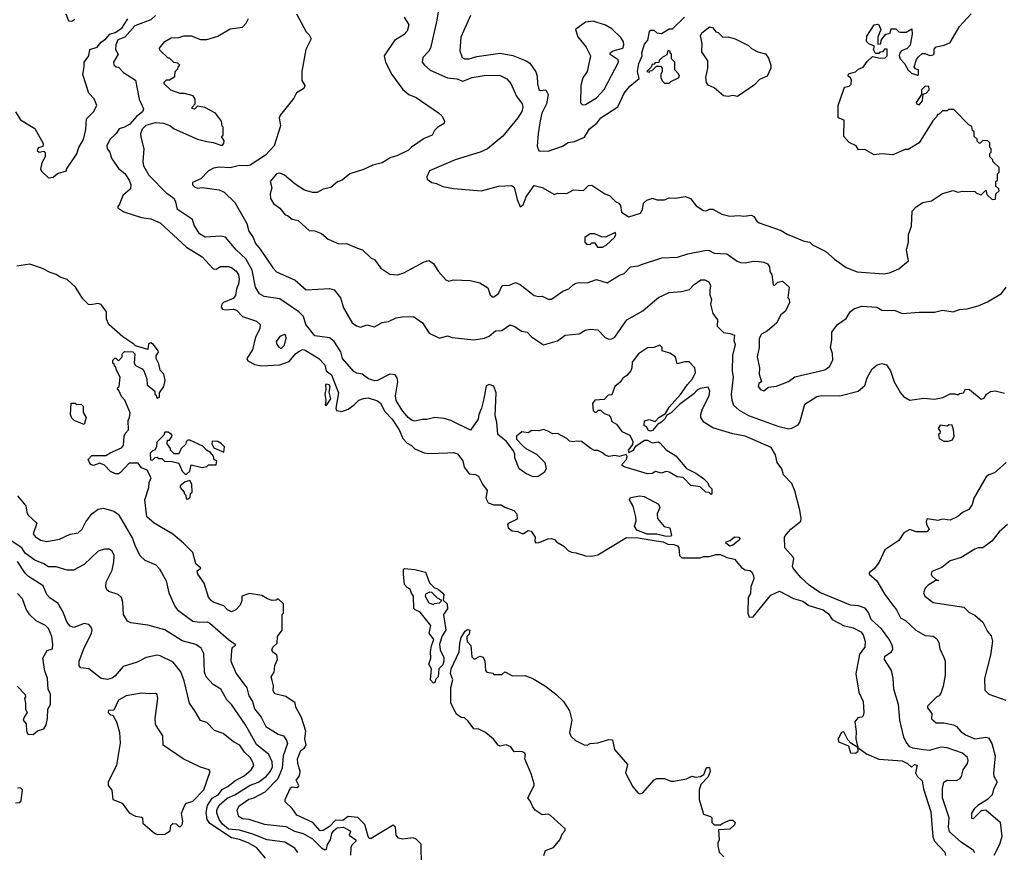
# Model space of a CAD drawing. Extents: x 1793424 to 1900092, y 321114 to 470632.
# Tile 171 of 256: x 1861689 to 1868034, y 411804 to 417168. Entities that reach past the tile are written whole.
import ezdxf

# ---------------------------------------------------------------- set-up
doc = ezdxf.new("R2010")
doc.units = 0

msp = doc.modelspace()

# ---------------------------------------------------------------- linework, layer by layer
at = {"layer": '0CON05XD'}
for points in [[(1864390, 417245), (1864377.5, 417165), (1864335.8, 416985), (1864325.6, 416964.4), (1864286.4, 416923.6), (1864283.3, 416895), (1864296.7, 416875), (1864335, 416843.3), (1864445, 416794.3), (1864506.6, 416786.6), (1864545, 416772.2), (1864604.4, 416795.6), (1864695, 416810.8), (1864785, 416808), (1864827.9, 416787.9), (1864855, 416756.7), (1864891.2, 416675), (1864926.2, 416625), (1864931.2, 416605), (1864925, 416577.5), (1864898.8, 416535), (1864801.7, 416418.3), (1864704.3, 416335.7), (1864656.7, 416315), (1864495, 416264.3), (1864330, 416195), (1864312.5, 416155), (1864315, 416140), (1864345, 416118.8), (1864375, 416113.3), (1864415, 416093.3), (1864485, 416081.2), (1864665, 416066.2), (1864775, 416096), (1864859.3, 416099.3), (1864875, 416090), (1864895, 416010), (1864915, 415962.5), (1864932.5, 415975), (1864953, 416027), (1865005, 416100), (1865055, 416087.5), (1865135, 416042.5), (1865155, 416050), (1865215, 416047.5), (1865258.3, 416071.7), (1865321.7, 416068.3), (1865355, 416100), (1865375, 416102.5), (1865460, 416045), (1865490, 416035), (1865530, 415995), (1865550, 415985), (1865561.7, 415971.7), (1865567, 415927), (1865615, 415897.5), (1865688.8, 415921.2), (1865703.3, 415945), (1865710, 415985), (1865730, 416005), (1865757, 416013), (1865765, 416017.5), (1865797, 416007), (1865845, 416007.5), (1865875, 416020), (1865915, 416018.8), (1865978.3, 416028.3), (1866012.5, 416015), (1866048.8, 415968.8), (1866095, 415938.8), (1866115, 415936.7), (1866135, 415946.7), (1866155, 415946.7), (1866214.2, 415914.2), (1866265, 415902.5), (1866325, 415906.2), (1866355, 415901.2), (1866405, 415908.8), (1866420, 415900), (1866439.7, 415869.7), (1866455, 415859.2), (1866595, 415810), (1866635, 415785.8), (1866745, 415741.2), (1866780, 415735), (1866797.7, 415717.7), (1866884.4, 415674.4), (1866938.8, 415625), (1867015, 415572), (1867085, 415543.8), (1867255, 415530), (1867295, 415537.5), (1867355, 415562.5), (1867417.5, 415615), (1867403.3, 415685), (1867406.2, 415693.8), (1867416.2, 415735), (1867416.7, 415785), (1867437, 415837), (1867440, 415935), (1867467, 415963), (1867509.3, 415990.7), (1867565, 416001.2), (1867635, 416047.5), (1867705, 416067.5), (1867735, 416057.5), (1867765, 416062.5), (1867845, 416060), (1867855, 416050), (1867885, 416040), (1867915, 416070), (1867921.7, 416041.7), (1867955, 416010), (1867978.3, 416011.7), (1867980, 416045), (1868000, 416065), (1867998.3, 416078.3), (1867980, 416095), (1867980, 416125), (1867990, 416135), (1867990, 416175), (1868000, 416185), (1868000, 416215), (1867960, 416255), (1867960, 416265), (1867940, 416285), (1867940, 416305), (1867950, 416315), (1867950, 416335), (1867940, 416345), (1867940, 416375), (1867927, 416387), (1867895, 416390), (1867878.3, 416371.7), (1867871.7, 416371.7), (1867860, 416385), (1867858.3, 416398.3), (1867840, 416415), (1867840, 416445), (1867830, 416455), (1867825, 416480), (1867805, 416490), (1867708.3, 416588.3), (1867675, 416590), (1867665, 416580), (1867635, 416580), (1867615, 416560), (1867603.6, 416556.4), (1867600, 416545), (1867573, 416517), (1867486.4, 416373.6), (1867415, 416332.5), (1867395, 416332.5), (1867315, 416297.5), (1867245, 416303.3), (1867195, 416297.5), (1867135, 416332.5), (1867095, 416330), (1867080, 416355), (1867035, 416377.5), (1867000, 416415), (1867001.7, 416521.7), (1866962.5, 416535), (1866963.8, 416615), (1866997, 416713), (1867005, 416732.5), (1867035, 416738.8), (1867048, 416752), (1867049.3, 416779.3), (1867043, 416793), (1867027.5, 416805), (1867030.7, 416819.3), (1867075, 416832.5), (1867095, 416850), (1867125, 416862.5), (1867150.7, 416899.3), (1867185, 416930), (1867235, 416920), (1867267, 416923), (1867280, 416935), (1867278.3, 416978.3), (1867261.7, 416978.3), (1867248.3, 416961.7), (1867231.7, 416958.3), (1867225, 416950), (1867205, 416950), (1867190, 416975), (1867198.3, 416998.3), (1867161.7, 417011.7), (1867146.7, 417026.7), (1867148.3, 417061.7), (1867195.9, 417134.1), (1867215, 417138.8), (1867225, 417133.8), (1867238, 417105), (1867218.8, 417055), (1867220, 417010), (1867238.3, 417011.7), (1867240, 417035), (1867270, 417075), (1867298.3, 417081.7), (1867305, 417110), (1867335, 417110), (1867355, 417090), (1867365, 417087.5), (1867401.7, 417088.3), (1867438.3, 417108.3), (1867440, 417075), (1867427, 417003), (1867408.3, 416981.7), (1867371.7, 416968.3), (1867360, 416955), (1867357.5, 416935), (1867362.5, 416915), (1867390, 416885), (1867415, 416842.5), (1867435, 416822.5), (1867475, 416810), (1867480, 416815), (1867480, 416845), (1867461.7, 416851.7), (1867452.5, 416865), (1867468.3, 416911.7), (1867480.7, 416929.3), (1867505, 416950), (1867525, 416950), (1867555, 416937.5), (1867575, 416942.5), (1867581.7, 416948.3), (1867583, 416977), (1867595, 416992.5), (1867647, 417003), (1867685, 417020), (1867746.2, 417125), (1867820, 417205)], [(1862045, 417170), (1862025, 417156.7), (1862005, 417157.5), (1861987.5, 417202.5)], [(1862565, 417195.8), (1862535, 417166), (1862431.8, 417128.2), (1862367.1, 417055), (1862321.3, 417038.7), (1862308.1, 417005), (1862306.9, 416975), (1862324.2, 416945), (1862293.8, 416895), (1862296.2, 416876.2), (1862310, 416865), (1862325, 416862.5), (1862357.6, 416827.6), (1862435, 416778), (1862460, 416655), (1862485.9, 416594.1), (1862481.2, 416575), (1862443.3, 416546.7), (1862398.6, 416495), (1862365, 416475.6), (1862330.8, 416465), (1862311.1, 416435), (1862269.2, 416395), (1862250.8, 416355), (1862253.1, 416335), (1862269.5, 416315), (1862281.1, 416275), (1862325, 416209.2), (1862367.1, 416177.1), (1862394.6, 416135), (1862405.5, 416105), (1862402.1, 416077.9), (1862353.3, 416035), (1862331.4, 415978.6), (1862321.2, 415965), (1862322.5, 415955), (1862359.7, 415929.7), (1862473.2, 415893.2), (1862535, 415885.7), (1862595, 415858.6), (1862765, 415702), (1862865, 415640), (1862935, 415563.3), (1862955, 415561.2), (1862982.2, 415577.8), (1863035, 415577.5), (1863055, 415572.2), (1863085, 415547.8), (1863098.8, 415525), (1863102.8, 415497.2), (1863100, 415465), (1863085.4, 415434.6), (1863079.4, 415390.6), (1863065, 415371.9), (1863002.5, 415345), (1862992.5, 415335), (1862987.5, 415315), (1862995, 415304), (1863015, 415298.6), (1863065, 415302.9), (1863086.8, 415296.8), (1863125, 415256.7), (1863215, 415225.7), (1863238.8, 415205), (1863235.9, 415175.9), (1863207.9, 415122.1), (1863189.1, 415040.9), (1863152, 414985), (1863159.5, 414969.5), (1863205, 414946.7), (1863245, 414938), (1863365, 414944.2), (1863425, 414966), (1863465.6, 415014.4), (1863501.7, 415038.3), (1863515, 415042.5), (1863527.9, 415037.9), (1863616.7, 414985), (1863655, 414943.3), (1863664, 414905), (1863699.3, 414879.3), (1863744, 414765), (1863726.1, 414666.1), (1863730.8, 414650.8), (1863765, 414644), (1863805, 414658.6), (1863845, 414686), (1863875, 414716.2), (1863905, 414728), (1863935, 414731.4), (1863995, 414711.9), (1864015, 414698), (1864042.8, 414642.8), (1864089.1, 414595), (1864135.4, 414525.4), (1864159.1, 414469.1), (1864185, 414438.8), (1864214.2, 414424.2), (1864235, 414403.3), (1864295, 414377.5), (1864325, 414373.3), (1864445, 414377.1), (1864485, 414380.6), (1864510.6, 414370.6), (1864545.7, 414325.7), (1864553.1, 414285), (1864585, 414242.5), (1864627, 414237), (1864646.4, 414226.4), (1864671.2, 414175), (1864702.5, 414135), (1864692.5, 414085), (1864708.8, 414055), (1864745, 414042), (1864791.7, 414041.7), (1864815, 414026.7), (1864872.5, 414005), (1864892.5, 413985), (1864895, 413950), (1864837, 413923), (1864832.5, 413915), (1864836.7, 413895), (1864862.5, 413875), (1864900, 413870), (1864925, 413857.5), (1864935, 413857.5), (1864965, 413877.5), (1864985, 413873.3), (1865010, 413835), (1865009.3, 413809.3), (1865015, 413797.5), (1865035, 413798.8), (1865095, 413823.8), (1865116.1, 413826.1), (1865135, 413820), (1865147.5, 413805), (1865195, 413776.7), (1865225, 413746.7), (1865245, 413736.7), (1865275, 413733.3), (1865335, 413713.3), (1865375, 413711.2), (1865415, 413720), (1865598.9, 413831.1), (1865675, 413829.6), (1865790.5, 413810.5), (1865835, 413804.6), (1865865, 413790), (1865905, 413786.7), (1865927.2, 413777.2), (1865935.8, 413765), (1865940, 413715), (1865955, 413700), (1866075, 413701.2), (1866095, 413708.8), (1866135, 413709.2), (1866175, 413721.9), (1866205, 413722.7), (1866245, 413703.5), (1866295, 413692.5), (1866339.7, 413639.7), (1866364.2, 413624.2), (1866395, 413620), (1866405, 413612.9), (1866418.8, 413585), (1866420.4, 413565), (1866400.8, 413515), (1866398.5, 413471.5), (1866383.5, 413445), (1866381.4, 413345), (1866388.8, 413318.8), (1866415, 413320), (1866528.8, 413461.2), (1866585, 413486.7), (1866675, 413439.2), (1866735, 413420.8), (1866773.4, 413393.4), (1866866, 413365), (1866901.1, 413341.1), (1866925, 413304), (1867002.4, 413262.4), (1867025, 413258.1), (1867060.9, 413250.9), (1867108.6, 413225), (1867124.3, 413205), (1867137.7, 413162.3), (1867134.3, 413125), (1867100, 413080), (1867077.5, 412952.5), (1867097.1, 412835), (1867123.8, 412775), (1867128.8, 412705), (1867125, 412682.5), (1867115, 412673.8), (1867089.3, 412670.7), (1867070, 412645), (1867078.3, 412581.7), (1867077.5, 412535), (1867090, 412480), (1867145, 412439.2), (1867225, 412404.2), (1867375, 412392.5), (1867410.8, 412375), (1867435, 412352.5), (1867455, 412370), (1867473.3, 412365), (1867462.5, 412315), (1867473.3, 412295), (1867505.7, 412265), (1867513.1, 412213.1), (1867561.5, 412065), (1867573.5, 411903.5), (1867584.6, 411874.6), (1867650.8, 411805), (1867654.2, 411784.2)], [(1863472, 417205), (1863535, 417090), (1863555, 417070), (1863566.7, 417045), (1863533.3, 416975), (1863507.5, 416835), (1863507, 416777), (1863526.7, 416745), (1863520, 416725), (1863473.6, 416696.4), (1863455, 416662.5), (1863370, 416555), (1863362, 416535), (1863368.8, 416485), (1863329.4, 416355), (1863274, 416295), (1863175, 416230.8), (1863154.4, 416225.6), (1863105, 416227.5), (1863045.8, 416214.2), (1862975, 416217.1), (1862938.8, 416211.2), (1862906.1, 416193.9), (1862856.4, 416143.6), (1862801.7, 416118.3), (1862802.5, 416105), (1862815, 416091.2), (1862835, 416083.3), (1862865, 416087.5), (1862975, 416072.5), (1863006.4, 416056.4), (1863075, 415990), (1863152, 415855), (1863166, 415805), (1863193.3, 415765), (1863208, 415725), (1863239.1, 415689.1), (1863319.5, 415569.5), (1863345, 415543.8), (1863465, 415488.8), (1863535, 415428), (1863685, 415436), (1863715, 415426.7), (1863756, 415375), (1863775, 415312.5), (1863832.5, 415215), (1863860, 415195), (1863885, 415186.7), (1863925, 415202.5), (1863975, 415190), (1864025, 415218), (1864065, 415223.8), (1864115, 415248), (1864153.3, 415253.3), (1864226.1, 415256.1), (1864283.9, 415213.9), (1864328.3, 415148.3), (1864395, 415116.2), (1864445, 415130.8), (1864475, 415120.8), (1864615, 415105.6), (1864684.4, 415115.6), (1864715, 415129.4), (1864755, 415163.8), (1864795, 415166.2), (1864845, 415200), (1864855, 415200), (1864880.7, 415190.7), (1864922.3, 415162.3), (1864960, 415155), (1864987.5, 415125), (1865065, 415073.8), (1865155, 415100), (1865205, 415136), (1865295, 415144), (1865332.3, 415167.7), (1865365, 415173.3), (1865415, 415170), (1865461.2, 415121.2), (1865485, 415110), (1865505, 415111.2), (1865525, 415123.3), (1865601.2, 415235), (1865705, 415292), (1865766, 415345), (1865805, 415379.2), (1865875, 415410), (1865953, 415417), (1866005, 415430), (1866035, 415462), (1866078.3, 415491.7), (1866105, 415492), (1866129.1, 415479.1), (1866141.2, 415455), (1866136.2, 415425), (1866136.2, 415395), (1866146.2, 415365), (1866141.2, 415335), (1866156.2, 415275), (1866186.7, 415235), (1866184.4, 415194.4), (1866225, 415152.5), (1866265, 415147.1), (1866294.4, 415134.4), (1866291.7, 415101.7), (1866299.2, 415075), (1866282, 415005), (1866280.6, 414905), (1866286.9, 414865), (1866274.2, 414754.2), (1866277.3, 414717.3), (1866288.8, 414685), (1866325, 414652), (1866385, 414618.6), (1866575, 414550), (1866645, 414532.5), (1866665, 414536), (1866705, 414558.8), (1866715.8, 414575), (1866729.5, 414620.5), (1866749.4, 414690.6), (1866825, 414740.6), (1866855, 414745.7), (1866975, 414744.4), (1867091.2, 414775), (1867135, 414811.2), (1867150, 414860), (1867181.8, 414918.2), (1867215, 414944.4), (1867245, 414953.1), (1867273.8, 414945), (1867301.4, 414905), (1867323.8, 414835), (1867364.2, 414764.2), (1867385, 414740), (1867425, 414716.7), (1867515, 414730), (1867585, 414722.5), (1867637, 414733), (1867685, 414757.5), (1867715, 414757.5), (1867735, 414750), (1867745, 414760), (1867770, 414765), (1867785, 414787.5), (1867810, 414785), (1867885, 414722.5), (1867905, 414730), (1867920, 414755), (1867945, 414772.5), (1867975, 414777.5), (1868035, 414762.5)], [(1864167.5, 417185), (1864196.2, 417135), (1864186, 417095), (1864166.8, 417073.2), (1864105, 417034), (1864037.5, 416935), (1864046.7, 416895), (1864086.2, 416815), (1864158.3, 416718.3), (1864197.5, 416685), (1864245, 416666.7), (1864388.3, 416568.3), (1864409.3, 416549.3), (1864427, 416517), (1864425, 416500), (1864383.6, 416476.4), (1864362.5, 416455), (1864346.4, 416423.6), (1864295, 416402.5), (1864213.9, 416346.1), (1864193.6, 416326.4), (1864119.5, 416290.5), (1864080.5, 416279.5), (1864025, 416246.2), (1863965, 416230), (1863905, 416201.9), (1863815.6, 416174.4), (1863766.2, 416135), (1863736.6, 416123.4), (1863695, 416085.8), (1863644.2, 416075.8), (1863605, 416053.8), (1863575, 416053.8), (1863525, 416069.2), (1863465, 416108), (1863395, 416166.2), (1863365, 416180), (1863344.1, 416175.9), (1863304.1, 416125.9), (1863313.8, 416085), (1863304, 416045), (1863306.2, 416015), (1863324.3, 415984.3), (1863365, 415953.3), (1863400, 415910), (1863415, 415907.5), (1863445, 415882.5), (1863482.5, 415875), (1863555, 415810), (1863591.7, 415808.3), (1863635, 415790), (1863677.5, 415755), (1863745, 415723.8), (1863795, 415726.7), (1863865, 415696.7), (1863897.5, 415685), (1863955, 415632.5), (1863975, 415622.5), (1864017, 415567), (1864075, 415527.5), (1864125, 415523.3), (1864165, 415536.2), (1864295, 415608.8), (1864326.2, 415616.2), (1864355, 415597.5), (1864385, 415547.5), (1864435, 415492.5), (1864455, 415483.3), (1864485, 415492.5), (1864593, 415487), (1864655, 415472.5), (1864705, 415440), (1864720, 415395), (1864735, 415383.3), (1864745, 415383.3), (1864775, 415403.8), (1864797.5, 415455), (1864845, 415456.7), (1864885, 415473.8), (1864915, 415462), (1865005, 415391.2), (1865035, 415383.8), (1865056.1, 415386.1), (1865095, 415367.5), (1865115, 415367.5), (1865190, 415420), (1865227, 415433), (1865255, 415460), (1865275, 415470), (1865295, 415475.7), (1865345, 415472), (1865405, 415493.8), (1865475, 415472), (1865555, 415522.5), (1865585, 415533.8), (1865625, 415576.2), (1865675, 415581.2), (1865702.5, 415592.5), (1865827, 415633), (1865927, 415637), (1865995, 415658.8), (1866115, 415684), (1866131.7, 415681.7), (1866165, 415663.8), (1866245, 415658.8), (1866311.8, 415611.8), (1866333.2, 415603.2), (1866365, 415600.8), (1866415, 415611.2), (1866455, 415610), (1866485, 415606.7), (1866507.5, 415595), (1866520, 415575), (1866523.8, 415545), (1866536.4, 415523.6), (1866545, 415460), (1866555, 415457.5), (1866575, 415476.7), (1866605, 415482.5), (1866647.5, 415445), (1866640, 415375), (1866647, 415367), (1866650, 415345), (1866625, 415290), (1866593.9, 415266.1), (1866565, 415212.5), (1866507.3, 415162.7), (1866468.3, 415141.7), (1866453.8, 415115), (1866454.3, 415055), (1866442, 414995), (1866455.8, 414925.8), (1866454.1, 414884.1), (1866470, 414835), (1866452.5, 414825), (1866448.8, 414805), (1866463.3, 414785), (1866485, 414776.7), (1866515, 414800), (1866565, 414807.5), (1866643.8, 414836.2), (1866685, 414866.7), (1866877.3, 414912.7), (1866907, 414933), (1866930, 414975), (1866926.4, 415016.4), (1866913.9, 415056.1), (1866923.3, 415105), (1866923.3, 415155), (1866960, 415205), (1867015, 415243.3), (1867040, 415285), (1867065, 415306), (1867115, 415322.5), (1867213.6, 415316.4), (1867245, 415297.5), (1867330, 415295), (1867375, 415274.2), (1867485, 415283.8), (1867585, 415283.8), (1867635, 415296.2), (1867705, 415286.2), (1867745, 415300), (1867795, 415304.3), (1867865.6, 415324.4), (1867925, 415350), (1868015, 415404), (1868046, 415445)], [(1864593.3, 417195), (1864531.2, 417055), (1864526.4, 416966.4), (1864540, 416925), (1864555, 416916.7), (1864585, 416916.7), (1864635, 416930), (1864785, 416951.9), (1864866.8, 416936.8), (1864953.1, 416903.1), (1864977, 416887), (1865015, 416832.5), (1865024.3, 416804.3), (1865025.7, 416755), (1865035, 416717.5), (1865045, 416712.5), (1865080, 416715), (1865093.8, 416685), (1865084.2, 416625), (1865054.2, 416565.8), (1865043.1, 416516.9), (1865029.2, 416435), (1865024, 416354), (1865035, 416322), (1865095, 416320), (1865187.8, 416352.2), (1865223.9, 416376.1), (1865265, 416383.1), (1865328.5, 416411.5), (1865360, 416465), (1865408.3, 416501.7), (1865434, 416535), (1865543.9, 416606.1), (1865583.3, 416695), (1865620.7, 416739.3), (1865681.7, 416788.3), (1865670, 416835), (1865678.8, 416885), (1865700, 416935), (1865698.8, 416955), (1865715, 417010), (1865737.5, 417035), (1865748.3, 417091.7), (1865755, 417100), (1865775, 417100), (1865795, 417082.5), (1865825, 417080), (1865875, 417110), (1865895, 417110), (1865973.3, 417185)], [(1861662.9, 416575), (1861695, 416523.8), (1861787.6, 416467.6), (1861840.7, 416370.7), (1861838.3, 416351.7), (1861807.8, 416342.2), (1861801.8, 416325), (1861815, 416314.3), (1861845, 416320), (1861852.5, 416312.5), (1861852.5, 416285), (1861832.5, 416245), (1861823.3, 416205), (1861830.7, 416190.7), (1861875, 416150), (1861905, 416152.5), (1861933, 416177), (1861990, 416195), (1861990, 416205), (1862057, 416303), (1862070, 416345), (1862100, 416395), (1862115, 416460), (1862120, 416530), (1862165.7, 416575), (1862186.7, 416615), (1862168.9, 416658.9), (1862135.4, 416695.4), (1862096.7, 416815), (1862105.5, 416864.5), (1862104.4, 416895), (1862134.6, 416935), (1862140.8, 416975), (1862189.2, 416990.8), (1862215, 417024.2), (1862245, 417045.7), (1862270, 417075), (1862305, 417085.6), (1862347.1, 417112.9), (1862385, 417174)], [(1865846.2, 414596.2), (1865825, 414574.2), (1865800, 414560), (1865767.7, 414522.3), (1865755, 414516.7), (1865740.7, 414520.7), (1865727.5, 414545), (1865713.3, 414553.3), (1865716.4, 414583.6), (1865745, 414592), (1865785, 414580), (1865807.5, 414605), (1865849.7, 414630.3), (1865875, 414671.4), (1865947.3, 414752.7), (1865991.5, 414818.5), (1866025.6, 414855), (1866044.2, 414895), (1866040, 414925), (1866003, 414963), (1865975, 414963.3), (1865925, 414950), (1865915.9, 414995.9), (1865878.8, 415018.8), (1865830, 415035), (1865830, 415055), (1865815, 415070), (1865775, 415056.7), (1865735, 415053.3), (1865677.5, 415015), (1865635, 414962.5), (1865633.8, 414925), (1865626.7, 414905), (1865602.5, 414875), (1865575, 414857.5), (1865557.7, 414832.3), (1865523.3, 414805), (1865505, 414750), (1865481.7, 414748.3), (1865455, 414720), (1865395, 414716.7), (1865380, 414695), (1865385, 414650), (1865395, 414640), (1865405, 414640), (1865418.3, 414651.7), (1865431.7, 414651.7), (1865455, 414630), (1865485, 414620), (1865497, 414607), (1865505, 414580), (1865535, 414562.5), (1865570, 414515), (1865621.7, 414491.7), (1865640.7, 414450.7), (1865638.8, 414431.2), (1865610, 414395), (1865615, 414380), (1865645, 414393.8), (1865660, 414420), (1865715, 414460), (1865735, 414460), (1865765, 414442.5), (1865805, 414447.5), (1865815, 414442.5), (1865855, 414397.5), (1865917.7, 414357.7), (1865985, 414276.7), (1866045.8, 414245.8), (1866095, 414212.5), (1866122.5, 414185), (1866130, 414165), (1866150, 414145), (1866150, 414115), (1866145, 414110), (1866131.7, 414121.7), (1866110, 414125), (1866075, 414157.5), (1866015, 414166.7), (1865965, 414217.5), (1865925, 414223.3), (1865875, 414253.8), (1865855, 414256.7), (1865825, 414246.7), (1865787, 414257), (1865765, 414243.8), (1865735, 414242), (1865585, 414287.5), (1865572.5, 414295), (1865572.5, 414305), (1865600, 414335), (1865603, 414353), (1865597, 414367), (1865553, 414353), (1865525, 414360), (1865485, 414353.3), (1865461.7, 414361.7), (1865445, 414377.5), (1865415, 414392.5), (1865393, 414393), (1865370, 414405), (1865309.5, 414449.5), (1865276.4, 414453.6), (1865255, 414447.5), (1865233, 414453), (1865215, 414470), (1865155, 414502.5), (1865125, 414500), (1865088.3, 414518.3), (1865065, 414526.7), (1865035, 414520), (1864988.3, 414521.7), (1864965, 414506.7), (1864925, 414512.5), (1864890, 414485), (1864890, 414465), (1864931.7, 414421.7), (1864950, 414405), (1865019.3, 414369.3), (1865073.3, 414315), (1865082.5, 414275), (1865069.3, 414250.7), (1865030, 414225), (1864997, 414223), (1864950, 414245), (1864907.5, 414275), (1864880, 414345), (1864879.3, 414369.3), (1864870.7, 414390.7), (1864823.3, 414453.3), (1864769.2, 414495), (1864763.3, 414575), (1864753.7, 414616.3), (1864760, 414765), (1864745, 414807.5), (1864715, 414817.5), (1864695, 414810), (1864679.4, 414725), (1864664.5, 414665), (1864647.5, 414625), (1864644.4, 414595), (1864595, 414522.5), (1864467.5, 414585), (1864425, 414599.2), (1864365, 414605.8), (1864312.1, 414592.1), (1864285, 414592.5), (1864235, 414580.9), (1864218.8, 414585), (1864192.9, 414605), (1864151.1, 414655), (1864114.6, 414715), (1864111.5, 414745), (1864125.6, 414835), (1864120.9, 414860.9), (1864109.1, 414879.1), (1864075, 414884.3), (1863995, 414844.4), (1863975, 414841.9), (1863936.7, 414855), (1863896.7, 414885), (1863861.1, 414891.1), (1863842.1, 414902.1), (1863768.9, 414985), (1863757.5, 415027.5), (1863715.6, 415095), (1863685, 415117.5), (1863591.2, 415131.2), (1863533.3, 415205), (1863517.5, 415255), (1863486.8, 415286.8), (1863365, 415368.6), (1863265, 415384), (1863235, 415402), (1863207.8, 415445), (1863188.2, 415555), (1863146.8, 415626.8), (1863084.3, 415685), (1863015, 415766), (1862985, 415772.5), (1862885, 415766.7), (1862847.4, 415787.4), (1862812.9, 415845), (1862801.7, 415881.7), (1862706.7, 415945), (1862696.2, 415995), (1862685, 416013.3), (1862637.9, 416047.9), (1862523.1, 416163.1), (1862488.1, 416225), (1862484.5, 416254.5), (1862492.2, 416335), (1862471.3, 416411.3), (1862470.6, 416435), (1862480, 416465), (1862505, 416487.7), (1862565, 416506.2), (1862615, 416502.2), (1862656.2, 416486.2), (1862685, 416464.2), (1862835, 416398.8), (1862895, 416382.5), (1862936.4, 416376.4), (1862985, 416360), (1862995, 416360), (1863005, 416370), (1863007.5, 416387.5), (1862990, 416415), (1863000, 416425), (1863000, 416475), (1862993, 416483), (1862990, 416515), (1862950, 416565), (1862881.7, 416601.7), (1862835, 416610), (1862815, 416592.5), (1862800, 416595), (1862800, 416605), (1862820, 416625), (1862820, 416655), (1862807, 416677), (1862751.7, 416691.7), (1862723, 416693), (1862663, 416713), (1862620, 416755), (1862620, 416765), (1862635, 416780), (1862655, 416780), (1862688.3, 416801.7), (1862690, 416835), (1862708.3, 416851.7), (1862711.7, 416868.3), (1862720, 416875), (1862708.3, 416888.3), (1862681.7, 416891.7), (1862655, 416920), (1862645, 416920), (1862591.7, 416971.7), (1862590, 416985), (1862625, 417027.5), (1862665, 417050), (1862715, 417052.5), (1862747, 417063), (1862795, 417063.3), (1862855, 417041.2), (1862895, 417040), (1862965, 417060.8), (1863045, 417108.6), (1863125, 417118.8), (1863148.8, 417145), (1863163.8, 417175)], [(1865315, 416620), (1865335, 416622.5), (1865405, 416664.2), (1865455, 416718), (1865547.8, 416895), (1865545, 416908.6), (1865495, 416944.5), (1865494.6, 416955), (1865512.9, 416967.1), (1865575, 416984.2), (1865581.9, 417005), (1865579.4, 417025), (1865563.4, 417053.4), (1865505, 417109.2), (1865465, 417132), (1865385, 417157.8), (1865335, 417152.5), (1865270, 417105), (1865285, 417057.5), (1865340, 416990), (1865368, 416935), (1865345.7, 416835), (1865317, 416793), (1865304.3, 416745), (1865303, 416633), (1865315, 416620)], [(1866315, 416673.3), (1866285, 416678.8), (1866255, 416673.3), (1866225, 416676.7), (1866165, 416730), (1866125, 416746.7), (1866115, 416763.3), (1866110, 416795), (1866122.5, 416855), (1866123.5, 416903.5), (1866085, 416960), (1866086, 417015), (1866076.7, 417065), (1866085, 417082.5), (1866135, 417122.5), (1866156.4, 417116.4), (1866175, 417090), (1866190, 417085), (1866220, 417055), (1866255, 417056.7), (1866300, 417045), (1866385, 417002.5), (1866405, 416982.5), (1866445, 416960), (1866495, 416947.5), (1866515, 416920), (1866530, 416875), (1866530, 416855), (1866506.4, 416803.6), (1866456.4, 416783.6), (1866425, 416747.5), (1866315, 416673.3)], [(1865875, 416760), (1865885, 416770), (1865935, 416792.5), (1865940, 416805), (1865935, 416820), (1865910, 416845), (1865910, 416895), (1865890, 416915), (1865890, 416945), (1865881.7, 416951.7), (1865880, 416965), (1865865, 416970), (1865858.3, 416941.7), (1865830, 416925), (1865810, 416905), (1865808.3, 416891.7), (1865785, 416890), (1865778.3, 416881.7), (1865765, 416880), (1865758.3, 416861.7), (1865730, 416835), (1865745, 416830), (1865751.7, 416838.3), (1865765, 416840), (1865791.7, 416868.3), (1865818.3, 416868.3), (1865830, 416855), (1865830, 416835), (1865820, 416815), (1865820, 416795), (1865830, 416775), (1865845, 416760), (1865875, 416760)], [(1867485, 416620), (1867506.7, 416645), (1867511.7, 416688.3), (1867530, 416695), (1867550, 416715), (1867548.3, 416738.3), (1867525, 416740), (1867500, 416715), (1867500, 416685), (1867466.7, 416635), (1867467.5, 416625), (1867485, 416620)], [(1865413, 415703), (1865445, 415703.3), (1865467.5, 415715), (1865522.5, 415765), (1865530, 415785), (1865526.7, 415796.7), (1865465, 415767.5), (1865438.3, 415768.3), (1865395, 415787.5), (1865365, 415787.5), (1865330, 415765), (1865330, 415735), (1865341.7, 415721.7), (1865365, 415720), (1865375, 415730), (1865395, 415730), (1865413, 415703)], [(1864279.2, 411715), (1864276.4, 411856.4), (1864245, 411887.5), (1864225, 411896.7), (1864155, 411888.1), (1864129.2, 411895), (1864114.6, 411915), (1864110, 411965), (1864095, 411978.8), (1863955, 411892.9), (1863942.1, 411892.1), (1863934, 411905), (1863913.7, 411983.7), (1863867.2, 412027.2), (1863805, 412034.7), (1863772.3, 412007.7), (1863725, 412010), (1863685, 411970.8), (1863645, 411944.2), (1863625, 411942.5), (1863578, 411995), (1863475, 412042.5), (1863445, 412086.7), (1863399.3, 412129.3), (1863400, 412145), (1863435, 412220), (1863445, 412226), (1863475, 412221.4), (1863485, 412227.5), (1863486.9, 412235), (1863471.2, 412268.8), (1863493.1, 412296.9), (1863496.8, 412325), (1863481.1, 412375), (1863479.5, 412405), (1863501.4, 412458.6), (1863525, 412476.2), (1863534.2, 412495), (1863527.5, 412535), (1863534, 412585), (1863505, 412673.3), (1863469.1, 412739.1), (1863465, 412766.7), (1863405, 412807.5), (1863333.3, 412825), (1863322, 412845), (1863324.3, 412875.7), (1863315, 412911.2), (1863309.2, 412935), (1863328.8, 412965), (1863333.6, 413006.4), (1863351.2, 413045), (1863347, 413077), (1863321.7, 413091.7), (1863313.3, 413105), (1863320, 413125), (1863348.3, 413151.7), (1863350, 413195), (1863380, 413235), (1863380, 413335), (1863390, 413345), (1863390, 413405), (1863355, 413437.5), (1863341.7, 413428.3), (1863315, 413426.7), (1863285, 413436.2), (1863248.8, 413458.8), (1863169.3, 413470.7), (1863120, 413455), (1863120, 413425), (1863110, 413395), (1863081.2, 413365), (1863055, 413353.8), (1863027.5, 413365), (1863005, 413390.6), (1862936.7, 413415), (1862923.3, 413425), (1862905, 413447.5), (1862878.3, 413538.3), (1862836.7, 413595), (1862833.3, 413616.7), (1862856.2, 413635), (1862825, 413662.5), (1862804.4, 413734.4), (1862745, 413796.2), (1862675, 413852.5), (1862555, 413923.3), (1862508.8, 413965), (1862495.9, 414074.1), (1862521.2, 414155), (1862523.6, 414186.4), (1862537, 414217), (1862510, 414265), (1862475, 414280), (1862451.7, 414311.7), (1862395, 414310), (1862339.3, 414250.7), (1862325, 414242.5), (1862307, 414243), (1862275, 414257.5), (1862235, 414297.5), (1862215, 414307.5), (1862205, 414310), (1862165, 414296.7), (1862145, 414302.5), (1862130, 414335), (1862155, 414360), (1862245, 414360), (1862271.7, 414378.3), (1862345, 414410), (1862357.5, 414425), (1862362.5, 414485), (1862370, 414505), (1862390, 414525), (1862387.5, 414585), (1862397.5, 414605), (1862400, 414635), (1862367, 414717), (1862345, 414740), (1862328.3, 414778.3), (1862320, 414785), (1862321.7, 414798.3), (1862330, 414805), (1862337.5, 414865), (1862310, 414915), (1862308.3, 414928.3), (1862300, 414935), (1862298.3, 414948.3), (1862290, 414955), (1862290, 414975), (1862301.7, 414988.3), (1862308.3, 414988.3), (1862325, 414970), (1862350, 414995), (1862350, 415015), (1862365, 415030), (1862418.3, 415028.3), (1862430, 415015), (1862427.5, 414955), (1862435, 414940), (1862478.3, 414918.3), (1862490, 414905), (1862507.5, 414855), (1862510, 414815), (1862560, 414775), (1862560, 414755), (1862568.3, 414748.3), (1862570, 414735), (1862575, 414730), (1862590, 414735), (1862590, 414765), (1862617.5, 414805), (1862627.5, 414845), (1862617.5, 414885), (1862595, 414910), (1862585, 414950), (1862567.5, 414985), (1862568.3, 415001.7), (1862583.3, 415025), (1862581.2, 415035), (1862552, 415075), (1862535, 415085.6), (1862519.3, 415080.7), (1862515, 415042.5), (1862435, 415067.5), (1862425, 415076.7), (1862353.9, 415123.9), (1862263.6, 415203.6), (1862248.3, 415238.3), (1862247.5, 415285), (1862215, 415332.5), (1862195, 415340), (1862145, 415330), (1862133, 415333), (1862095, 415370), (1862048.8, 415445), (1861994.1, 415494.1), (1861949.2, 415509.2), (1861925, 415525.8), (1861885, 415538.8), (1861835, 415566), (1861755, 415593.8), (1861670.5, 415579.5)], [(1863375, 415050), (1863395, 415072), (1863405.8, 415115.8), (1863405, 415132.5), (1863395, 415138.8), (1863365, 415126.7), (1863342, 415095), (1863346.2, 415075), (1863358.3, 415058.3), (1863375, 415050)], [(1863665, 414680), (1863693.3, 414725), (1863682.3, 414767.7), (1863688.8, 414805), (1863683.3, 414815), (1863665, 414820), (1863658.8, 414815), (1863662.9, 414785), (1863654.4, 414755), (1863662, 414715), (1863657, 414687), (1863665, 414680)], [(1867845, 411800), (1867835, 411816.2), (1867755, 411868.6), (1867681.5, 411935), (1867673.5, 411965), (1867678.5, 412025), (1867635.5, 412155), (1867635.5, 412215), (1867644.3, 412255.7), (1867665, 412269.4), (1867725, 412266.9), (1867749.7, 412280.3), (1867758.1, 412291.9), (1867768.1, 412335), (1867796.1, 412376.1), (1867800.8, 412395), (1867797.5, 412415), (1867765, 412442.7), (1867665, 412476.7), (1867625, 412481.4), (1867549.5, 412460.5), (1867513, 412463), (1867445, 412474.4), (1867425, 412484.2), (1867402.4, 412512.4), (1867387.1, 412545), (1867361.4, 412655), (1867353.1, 412755), (1867322.9, 412855), (1867317.5, 412925), (1867306, 412975), (1867262.5, 413045), (1867265, 413067.5), (1867306.7, 413095), (1867315.9, 413114.1), (1867312.5, 413135), (1867289.7, 413179.7), (1867243.3, 413243.3), (1867175, 413304), (1867158.9, 413348.9), (1867137.2, 413377.2), (1867095, 413392), (1867042.5, 413395), (1866845, 413476.9), (1866776, 413525), (1866723.8, 413575), (1866673.3, 413635), (1866670, 413645), (1866677.5, 413695), (1866672.5, 413705), (1866620, 413765), (1866616.7, 413835), (1866628.9, 413851.1), (1866658.1, 413885), (1866722.3, 413937.7), (1866725.8, 413955), (1866717.1, 414007.1), (1866685, 414132.9), (1866665, 414180), (1866611.2, 414235), (1866600, 414275), (1866570, 414315), (1866560, 414365), (1866532.5, 414412.5), (1866365, 414484), (1866285, 414500), (1866155, 414538), (1866097.5, 414575), (1866077.5, 414605), (1866077.5, 414625), (1866088.3, 414661.7), (1866131.2, 414745), (1866136.2, 414775), (1866125, 414800), (1866075, 414790.8), (1866055, 414780.8), (1866033.1, 414756.9), (1865940.7, 414689.3), (1865888, 414635), (1865859.5, 414620.5), (1865846.2, 414596.2)], [(1862105, 414560), (1862040, 414585), (1862025, 414600), (1862017.5, 414625), (1862021.7, 414698.3), (1862047, 414697), (1862058.3, 414688.3), (1862085, 414690), (1862098.3, 414678.3), (1862098.3, 414638.3), (1862116.7, 414605), (1862105, 414560)], [(1867675, 414453.3), (1867699.3, 414460.7), (1867710, 414485), (1867707.5, 414525), (1867697.5, 414555), (1867677, 414557), (1867665, 414550), (1867620, 414555), (1867607.5, 414535), (1867620, 414515), (1867618.3, 414501.7), (1867610, 414495), (1867615, 414470), (1867643.6, 414453.6), (1867675, 414453.3)], [(1862765, 414240), (1862785, 414260), (1862795, 414300), (1862865, 414282.5), (1862895, 414290), (1862905, 414300), (1862955, 414300), (1862960, 414325), (1862941.7, 414331.7), (1862937.5, 414355), (1862919.3, 414379.3), (1862893.6, 414393.6), (1862869.3, 414419.3), (1862785, 414460), (1862771.7, 414458.3), (1862761.7, 414448.3), (1862758.3, 414431.7), (1862730, 414405), (1862715, 414370), (1862685, 414370), (1862660, 414395), (1862660, 414405), (1862640, 414435), (1862641.7, 414458.3), (1862655, 414460), (1862672.5, 414485), (1862666.4, 414496.4), (1862645, 414510), (1862625, 414510), (1862618.3, 414491.7), (1862573, 414447), (1862571.7, 414418.3), (1862560, 414395), (1862545, 414390), (1862530, 414375), (1862531.7, 414331.7), (1862545, 414330), (1862561.7, 414348.3), (1862575, 414350), (1862585, 414340), (1862605, 414340), (1862623, 414323), (1862671.7, 414321.7), (1862715, 414310), (1862735, 414260), (1862755, 414240), (1862765, 414240)], [(1863005, 414382.5), (1863008.1, 414415), (1862987.8, 414437.8), (1862965, 414450.6), (1862928.3, 414451.7), (1862926.2, 414435), (1862940.5, 414410.5), (1863005, 414382.5)], [(1868045, 414316), (1867970.7, 414249.3), (1867934.1, 414235.9), (1867917, 414223), (1867837.5, 414085), (1867826.7, 414045), (1867805, 414013.3), (1867765, 413993.3), (1867735, 413966.7), (1867685, 413943.3), (1867635, 413950), (1867605, 413942.5), (1867537.5, 413952.5), (1867530, 413935), (1867532.5, 413915), (1867550, 413885), (1867535, 413867.5), (1867465, 413867.5), (1867425, 413882.5), (1867387, 413863), (1867355, 413812.5), (1867265, 413752.5), (1867227.3, 413672.7), (1867198.3, 413631.7), (1867162.5, 413605), (1867162.5, 413595), (1867213, 413553), (1867264.2, 413465), (1867316, 413395), (1867340, 413365), (1867365, 413314), (1867397.8, 413297.8), (1867464.5, 413234.5), (1867525, 413200), (1867575, 413196.2), (1867599.5, 413179.5), (1867612.5, 413155), (1867617.5, 413115), (1867647.5, 413055), (1867653.3, 413035), (1867652.5, 412945), (1867640, 412875), (1867625, 412830), (1867615, 412812.5), (1867600, 412805), (1867540, 412745), (1867540, 412735), (1867567, 412697), (1867563.9, 412663.9), (1867595, 412637.5), (1867645, 412638.8), (1867707.5, 412625), (1867726.7, 412615), (1867751.2, 412585), (1867785, 412560), (1867844.3, 412534.3), (1867915, 412546), (1867932, 412542), (1867954.2, 412505), (1867975.8, 412424.2), (1867963.9, 412313.9), (1867966.7, 412295), (1867987.5, 412255), (1867965, 412210), (1867956.1, 412173.9), (1867926.1, 412143.9), (1867862.5, 412105), (1867842.5, 412085), (1867822.5, 412055), (1867823, 412023), (1867835, 412022.5), (1867886.4, 412073.6), (1867915, 412076.7), (1868007.7, 411997.7), (1868018.6, 411905), (1868002.9, 411855), (1867966.4, 411783.6)], [(1862775, 414080), (1862788.3, 414091.7), (1862790, 414115), (1862800, 414125), (1862797.5, 414175), (1862785, 414200), (1862755, 414190), (1862722.5, 414165), (1862723, 414153), (1862750, 414125), (1862750, 414115), (1862760, 414105), (1862761.7, 414081.7), (1862775, 414080)], [(1861675, 414100), (1861729.2, 414035), (1861734, 413995), (1861744, 413975), (1861799.2, 413925), (1861776.7, 413855), (1861788.3, 413838.3), (1861822.5, 413815), (1861865, 413805.8), (1861945, 413820.8), (1862015, 413853.8), (1862065, 413861.2), (1862091.2, 413885), (1862115, 413933.8), (1862155, 413983.8), (1862195, 414013.8), (1862228.3, 414021.7), (1862295, 414002), (1862325, 413980), (1862416, 413825), (1862432.5, 413775), (1862465, 413713.3), (1862495.8, 413685.8), (1862565.8, 413655.8), (1862589.2, 413629.2), (1862633, 413553), (1862650, 413475), (1862691.2, 413385), (1862706.2, 413365), (1862805, 413293.1), (1862845, 413285.6), (1862897.7, 413287.7), (1862915, 413280.8), (1863034.2, 413174.2), (1863076.7, 413145), (1863077.5, 413135), (1863058.3, 413121.7), (1863052.9, 413107.1), (1863050, 413035), (1863083.1, 412955), (1863153, 412863), (1863165, 412812.5), (1863189.2, 412775), (1863201.2, 412728.8), (1863244.4, 412675), (1863276.2, 412615), (1863355, 412563.8), (1863390, 412555), (1863408.8, 412525), (1863413.8, 412505), (1863387.7, 412425), (1863381.1, 412345), (1863352.3, 412277.7), (1863269.1, 412190.9), (1863195, 412151.5), (1863165, 412144.2), (1863101.3, 412098.7), (1863088, 412075), (1863097.7, 412037.7), (1863125, 412020.8), (1863165, 412017.1), (1863265, 411984.4), (1863405, 411969.5), (1863460.2, 411940.2), (1863515, 411924.3), (1863575, 411891.2), (1863635, 411832.2), (1863655, 411820), (1863666.6, 411823.4), (1863672.7, 411855), (1863692.5, 411885), (1863699.5, 411925), (1863713.2, 411945), (1863735, 411960.6)], [(1865855, 413839.4), (1865795, 413852.5), (1865733.6, 413853.6), (1865665, 413879.2), (1865651.5, 413905), (1865661.1, 413938.9), (1865660, 413965), (1865643, 414033), (1865619.2, 414075), (1865625, 414088.8), (1865685, 414100.8), (1865713, 414097), (1865805, 414046.2), (1865813.8, 414025), (1865796.7, 413985), (1865798.9, 413955), (1865842.4, 413902.4), (1865878.8, 413895), (1865890, 413845), (1865885, 413840), (1865855, 413839.4)], [(1868054.2, 413915.8), (1868001.7, 413868.3), (1867952.7, 413807.3)], [(1866265, 413775.7), (1866240, 413795), (1866242.5, 413805), (1866268.3, 413811.7), (1866295, 413835.8), (1866322.5, 413835), (1866328.8, 413825), (1866326, 413815), (1866285, 413783.3), (1866265, 413775.7)], [(1862405, 413282), (1862383.6, 413293.6), (1862358.8, 413335), (1862353.9, 413413.9), (1862345.8, 413445.8), (1862323.9, 413463.9), (1862263.9, 413483.9), (1862250, 413495), (1862243.9, 413513.9), (1862246.2, 413545), (1862285, 413622.5), (1862295.8, 413675), (1862297.5, 413715), (1862283.9, 413743.9), (1862265, 413756.2), (1862235, 413756.7), (1862195, 413743.3), (1862105, 413658.8), (1862035, 413621.4), (1861995, 413621.5), (1861925, 413642.9), (1861875, 413643.1), (1861845, 413662.5), (1861785.7, 413685.7), (1861725, 413730), (1861702.5, 413765), (1861635, 413810.5)], [(1867952.7, 413807.3), (1867895.6, 413764.4), (1867865, 413764.4), (1867843, 413757), (1867757, 413703), (1867685, 413681.2), (1867632, 413638), (1867567, 413613), (1867562.5, 413595), (1867567.5, 413585), (1867591.7, 413561.7), (1867610, 413555), (1867588.3, 413551.7), (1867542.5, 413525), (1867523.9, 413506.1), (1867512.5, 413475), (1867522.5, 413455), (1867575, 413414), (1867773.9, 413383.9), (1867805, 413351.2), (1867845, 413331.2), (1867895, 413287.5), (1867925, 413226.7), (1867949.1, 413199.1), (1867957.5, 413165), (1867945.9, 413074.1), (1867906.4, 412923.6), (1867908.3, 412848.3), (1867935, 412823.3), (1868043.9, 412783.9)], [(1863273.8, 411765), (1863215, 411834.4), (1863162, 411865), (1863106, 411886), (1863055, 411896.9), (1862915, 411990), (1862898.2, 412015), (1862890.9, 412060.9), (1862898.5, 412105), (1862928.4, 412151.6), (1862968.2, 412175), (1862995, 412210.7), (1863031.4, 412228.6), (1863074.4, 412265), (1863135, 412296.7), (1863180.8, 412335), (1863197.6, 412362.4), (1863192.2, 412385), (1863175, 412414.2), (1863138.8, 412448.8), (1863108.1, 412495), (1863066.2, 412515), (1862999.3, 412569.3), (1862945, 412588), (1862895, 412639.2), (1862855, 412652.5), (1862816.7, 412715), (1862783.8, 412765), (1862748.9, 412908.9), (1862726.6, 412966.6), (1862679.1, 413029.1), (1862595, 413069.4), (1862575, 413074.2), (1862505, 413058), (1862445, 413028), (1862355, 413000), (1862305, 412940), (1862285, 412926), (1862255, 412917.5), (1862215, 412924.2), (1862135.4, 412985.4), (1862082.2, 412992.2), (1862072.5, 413005), (1862073.1, 413035), (1862103.1, 413115), (1862150.8, 413215), (1862155.8, 413235), (1862150, 413255), (1862135, 413271.2), (1862105, 413278), (1862037.7, 413252.3), (1862015, 413261.2), (1861994.3, 413284.3), (1861966, 413355), (1861937.3, 413407.3), (1861882.7, 413442.7), (1861863.3, 413465), (1861839.7, 413519.7), (1861745, 413581.4), (1861725, 413601.4), (1861675, 413677.1)], [(1864355, 412892.9), (1864336.7, 412915), (1864343.8, 412985), (1864326.2, 413015), (1864338.8, 413055), (1864336, 413095), (1864341.9, 413135), (1864358, 413175), (1864327.8, 413215), (1864338.8, 413265), (1864270.7, 413350.7), (1864236.7, 413365), (1864228, 413375), (1864227.5, 413455), (1864213, 413473), (1864205, 413500), (1864185, 413510), (1864168.3, 413528.3), (1864163.3, 413595), (1864163.3, 413625), (1864168.3, 413631.7), (1864235, 413626.7), (1864305, 413607.5), (1864330.3, 413540.3), (1864359.1, 413509.1), (1864385, 413499.4), (1864415, 413474.3), (1864422.2, 413465), (1864418.3, 413428.3), (1864444.1, 413404.1), (1864445, 413372.5), (1864420, 413335), (1864434.5, 413235), (1864410.6, 413199.4), (1864394.5, 413145.5), (1864398.6, 413108.6), (1864422.2, 413057.8), (1864422.3, 413035), (1864415, 413012.2), (1864390, 412985), (1864386, 412935), (1864371.2, 412918.8), (1864365, 412897.5), (1864355, 412892.9)], [(1861672.5, 412875), (1861725, 412820), (1861727.5, 412805), (1861720, 412795), (1861727.5, 412765), (1861727.5, 412725), (1861737.5, 412705), (1861717.5, 412675), (1861712.5, 412655), (1861731.7, 412631.7), (1861733, 412587), (1861742.5, 412565), (1861775, 412563.3), (1861803, 412587), (1861845, 412600), (1861858.8, 412625), (1861868.8, 412665), (1861870, 412725), (1861887.5, 412755), (1861887.5, 412825), (1861873.6, 412853.6), (1861868.8, 412925), (1861851.7, 412971.7), (1861837.5, 413055), (1861867, 413103), (1861900, 413115), (1861903.3, 413145), (1861895.7, 413194.3), (1861875, 413245.8), (1861855, 413264.4), (1861795.4, 413295.4), (1861755, 413334.3), (1861730.8, 413370.8), (1861707.6, 413437.6), (1861675, 413472)], [(1864355, 413400), (1864363, 413407), (1864395, 413410), (1864410, 413425), (1864380.8, 413440.8), (1864345, 413476.7), (1864330.7, 413479.3), (1864303.3, 413466.7), (1864302.5, 413455), (1864325, 413410), (1864355, 413400)], [(1863481.7, 411801.7), (1863461.3, 411831.3), (1863398, 411868), (1863283.7, 411883.7), (1863191.6, 411921.6), (1863106.4, 411946.4), (1863035, 411953.7), (1862995.3, 411985), (1862975.3, 412015), (1862960.3, 412055), (1862959.3, 412075), (1862973.6, 412106.4), (1863025, 412152.9), (1863075.2, 412174.8), (1863174.7, 412235.3), (1863227.5, 412255), (1863278.5, 412295), (1863305, 412327.1), (1863317.5, 412355), (1863316.7, 412386.7), (1863294.4, 412434.4), (1863215, 412498), (1863145, 412625.8), (1863054, 412755), (1863024.2, 412785), (1862984.2, 412854.2), (1862935, 412884), (1862891.4, 412935), (1862880, 412965), (1862876, 413085), (1862859.5, 413119.5), (1862825, 413142), (1862737, 413167), (1862625, 413236), (1862515, 413266.2), (1862405, 413282)], [(1865066.3, 411783.7), (1865077.5, 411815), (1865128.8, 411835), (1865170, 411885), (1865186.2, 411925), (1865203.3, 411945), (1865203.3, 411955), (1865110.5, 412040.5), (1865095, 412048.8), (1865055, 412044.2), (1865010, 412075), (1864995, 412096.2), (1864981.7, 412131.7), (1864963.8, 412155), (1865003.3, 412235), (1865003.3, 412245), (1864985, 412310), (1864943.3, 412405), (1864947.5, 412435), (1864942.5, 412445), (1864925, 412453.3), (1864875, 412450), (1864855, 412482.5), (1864825, 412496.7), (1864785, 412487.5), (1864772.5, 412495), (1864743, 412533), (1864690, 412575), (1864647, 412597), (1864615, 412600), (1864579.3, 412649.3), (1864555, 412670), (1864535, 412672.5), (1864503.6, 412693.6), (1864466.7, 412765), (1864467.7, 412865), (1864480.5, 412915), (1864466.2, 412955), (1864470, 412985), (1864521.2, 413095), (1864525, 413150), (1864535, 413187.5), (1864560.7, 413229.3), (1864575, 413240), (1864590, 413235), (1864585, 413210), (1864570, 413195), (1864570, 413175), (1864575, 413160), (1864597, 413137), (1864603, 413063), (1864615, 413050), (1864625, 413050), (1864655, 413067.5), (1864675, 413060), (1864687.5, 413035), (1864690, 412975), (1864700, 412965), (1864737, 412957), (1864745, 412950), (1864795, 412950), (1864815, 412967.5), (1864865, 412940), (1864945, 412943.3), (1864995, 412923.8), (1865077.5, 412875), (1865145, 412822.5), (1865192.5, 412775), (1865232.5, 412715), (1865246.7, 412655), (1865231.2, 412575), (1865241.2, 412551.2), (1865270, 412525), (1865326.1, 412496.1), (1865345, 412493.3), (1865365.9, 412504.1), (1865415, 412510), (1865485, 412531.2), (1865509.3, 412529.3), (1865522.5, 412465), (1865605, 412370), (1865593.8, 412315), (1865640, 412225), (1865673.9, 412183.9), (1865685, 412180), (1865705, 412186.7), (1865775, 412267.5), (1865795, 412280), (1865845, 412280), (1865885, 412262.5), (1865905, 412262.5), (1865985, 412277.5), (1866020, 412295)], [(1862575, 411917.5), (1862625, 411920), (1862658.3, 411941.7), (1862663, 411977), (1862675, 411990), (1862697, 411987), (1862715, 411970), (1862725, 411970), (1862735, 411980), (1862740, 412005), (1862732.5, 412055), (1862753, 412107), (1862765, 412120), (1862805, 412133.3), (1862875, 412206.2), (1862917.5, 412325), (1862910, 412335), (1862855, 412351.2), (1862743.3, 412405), (1862613.8, 412495), (1862611.2, 412555), (1862563.6, 412626.4), (1862561.2, 412665), (1862580, 412795), (1862575, 412820), (1862565, 412827.5), (1862525, 412823.8), (1862475, 412828.8), (1862375, 412811.2), (1862325, 412783.3), (1862295, 412720), (1862261.7, 412718.3), (1862260, 412705), (1862275, 412690), (1862288.3, 412688.3), (1862313.6, 412643.6), (1862332.5, 412575), (1862337, 412507), (1862313.3, 412365), (1862260, 412255), (1862260, 412235), (1862282.5, 412205), (1862290, 412145), (1862349.3, 412119.3), (1862395, 412057.5), (1862435, 412037.5), (1862475, 412030), (1862480, 412025), (1862481.7, 411991.7), (1862557, 411927), (1862575, 411917.5)], [(1867075, 412442.5), (1867093.3, 412455), (1867090, 412480), (1867045, 412507.5), (1867025, 412527.5), (1867002.5, 412575), (1866995, 412580), (1866985, 412576.2), (1866964.4, 412535), (1866966.2, 412515), (1867030, 412490), (1867043.3, 412445), (1867075, 412442.5)], [(1866020, 412295), (1866045, 412287.5), (1866077, 412293), (1866097.5, 412305), (1866115, 412350), (1866135, 412350), (1866138.8, 412325), (1866125, 412290), (1866079.3, 412240.7), (1866066.7, 412205), (1866066.7, 412145), (1866095, 412050), (1866140, 412035), (1866150, 412025), (1866150, 411995), (1866165, 411980), (1866205, 411980), (1866215, 411990), (1866265, 412010), (1866285, 412010), (1866300, 411995), (1866295, 411980), (1866265, 411952.5), (1866191.7, 411948.3), (1866197.5, 411885), (1866187.5, 411865), (1866187.5, 411845), (1866197.5, 411805), (1866227.5, 411775)], [(1861663, 412123), (1861690, 412125), (1861697.5, 412135), (1861706.4, 412206.4), (1861695, 412220), (1861675, 412217.5)], [(1863735, 411960.6), (1863775.2, 411965.2), (1863813.3, 411945), (1863820, 411935), (1863812.9, 411915), (1863854.4, 411885), (1863854.5, 411875), (1863829.2, 411850.8), (1863822.8, 411835), (1863821.4, 411785)]]:
    msp.add_lwpolyline(points, dxfattribs=at)

doc.saveas('drawing.dxf')
